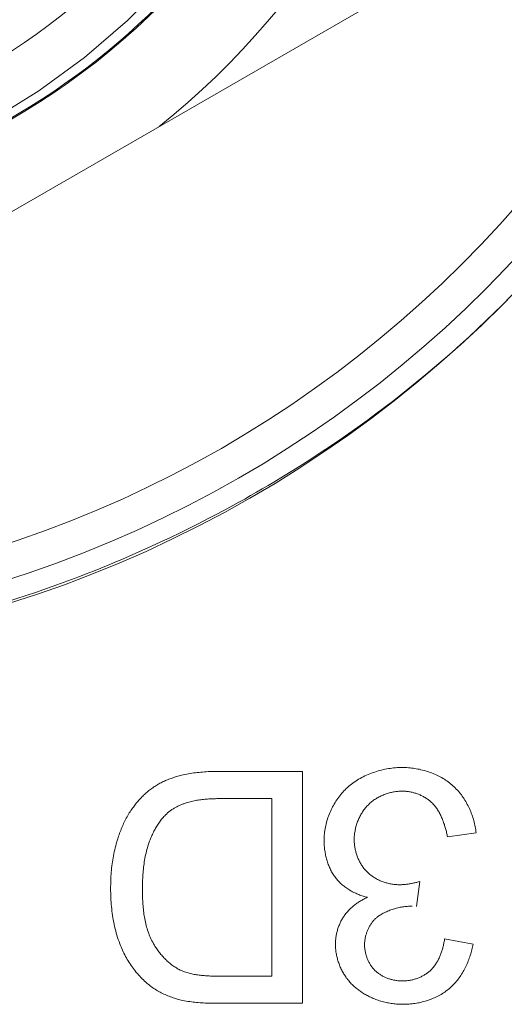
# Model space of a CAD drawing. Header units: millimetres. Extents: x 3925 to 5043, y -86 to 778.
# Tile 54 of 256: x 4282.44 to 4283.49, y -10.04 to -7.9. Entities that reach past the tile are written whole.
import ezdxf

# ---------------------------------------------------------------- set-up
doc = ezdxf.new("R2010")
doc.units = ezdxf.units.MM
doc.header["$LTSCALE"] = 46.255
for name, color, linetype in [('61-8RRB5G101DXF_CONTINUOUS_LINE', 7, 'CONTINUOUS'), ('792-MOLEX-73DXF_CONTINUOUS_LINE', 7, 'CONTINUOUS'), ('H30K-IO-LABEDXF_CONTINUOUS_LINE', 7, 'CONTINUOUS'), ('H30K-REAR-CODXF_CONTINUOUS_LINE', 7, 'CONTINUOUS'), ('LABEL-IO-H30DXF_CONTINUOUS_LINE', 7, 'CONTINUOUS')]:
    doc.layers.add(name, color=color, linetype=linetype)

msp = doc.modelspace()

# ---------------------------------------------------------------- linework, layer by layer
at = {"layer": '61-8RRB5G101DXF_CONTINUOUS_LINE', "color": 7, "linetype": 'Continuous', "lineweight": 0}
msp.add_line((4281.6338, -8.7696), (4283.3838, -7.7593), dxfattribs=at)
msp.add_circle((4281.6338, -6.7489), 1.575, dxfattribs=at)
msp.add_arc((4281.6338, -6.7489), 1.7707, 308.7749, 351.2251, dxfattribs=at)
at = {"layer": '792-MOLEX-73DXF_CONTINUOUS_LINE', "color": 7, "linetype": 'Continuous', "lineweight": 0}
msp.add_lwpolyline([(4282.7604, -7.8111), (4282.6738, -7.8984), (4282.5805, -7.9787), (4282.481, -8.0514), (4282.376, -8.116), (4282.2661, -8.1722), (4282.152, -8.2195), (4282.0344, -8.2577), (4281.9141, -8.2864)], dxfattribs=at)
msp.add_circle((4281.6338, -6.7489), 1.2065, dxfattribs=at)
for radius, start, end in [(1.4487, 108.0439, 71.9561), (1.5725, 282.1111, 61.1628)]:
    msp.add_arc((4281.6338, -6.7489), radius, start, end, dxfattribs=at)
at = {"layer": 'H30K-IO-LABEDXF_CONTINUOUS_LINE', "color": 7, "linetype": 'Continuous', "lineweight": 0}
for p, q in [((4283.2843, -8.7014), (4283.2535, -8.7256)), ((4282.8686, -9.5338), (4283.0548, -9.5337)), ((4283.0548, -9.5337), (4283.0548, -10.0389)), ((4282.8771, -9.593), (4282.8712, -9.5931)), ((4282.9877, -9.593), (4282.8771, -9.593)), ((4282.9877, -9.9796), (4282.9877, -9.593)), ((4283.4327, -9.6678), (4283.3706, -9.6763)), ((4283.3102, -9.7736), (4283.3033, -9.828)), ((4283.3642, -9.8985), (4283.4263, -9.9098)), ((4282.8709, -9.9796), (4282.8818, -9.9796)), ((4282.8818, -9.9796), (4282.9877, -9.9796)), ((4283.0548, -10.0389), (4282.8732, -10.0389))]:
    msp.add_line(p, q, dxfattribs=at)
for points in [[(4283.5628, -8.4414), (4283.5449, -8.4607), (4283.5268, -8.4798), (4283.5085, -8.4987), (4283.49, -8.5175), (4283.4721, -8.5351), (4283.4541, -8.5526), (4283.4359, -8.5699), (4283.4175, -8.587), (4283.399, -8.6039), (4283.3803, -8.6206), (4283.3614, -8.6371), (4283.3424, -8.6535), (4283.3232, -8.6696), (4283.3038, -8.6856), (4283.2843, -8.7014)], [(4283.2535, -8.7256), (4283.2342, -8.7404), (4283.2148, -8.755), (4283.1953, -8.7694), (4283.1756, -8.7837), (4283.1557, -8.7977), (4283.1358, -8.8116), (4283.1157, -8.8253), (4283.0955, -8.8388), (4283.0751, -8.8522), (4283.0547, -8.8653), (4283.0341, -8.8782), (4283.0134, -8.891), (4282.9926, -8.9036)], [(4282.9926, -8.9036), (4282.9799, -8.9111), (4282.9672, -8.9185), (4282.9545, -8.9259), (4282.9417, -8.9332), (4282.9289, -8.9405), (4282.9161, -8.9476), (4282.9032, -8.9547), (4282.8903, -8.9618)], [(4282.8903, -8.9618), (4282.87, -8.9726), (4282.8497, -8.9832), (4282.8293, -8.9937), (4282.8088, -9.004), (4282.7882, -9.0142), (4282.7675, -9.0241), (4282.7467, -9.0339), (4282.7259, -9.0435), (4282.705, -9.053), (4282.684, -9.0622), (4282.663, -9.0713)], [(4282.663, -9.0713), (4282.6472, -9.0779), (4282.6315, -9.0845), (4282.6156, -9.0909), (4282.5998, -9.0973), (4282.5839, -9.1035), (4282.568, -9.1097), (4282.5521, -9.1157), (4282.5361, -9.1217), (4282.5201, -9.1275)], [(4282.5201, -9.1275), (4282.4977, -9.1355), (4282.4753, -9.1432), (4282.4529, -9.1508), (4282.4304, -9.1582), (4282.4078, -9.1654), (4282.3852, -9.1723), (4282.3625, -9.1791), (4282.3398, -9.1857), (4282.3171, -9.1921), (4282.2943, -9.1982), (4282.2714, -9.2042)], [(4282.731, -9.5677), (4282.7332, -9.5663), (4282.7354, -9.5649), (4282.7377, -9.5635), (4282.7399, -9.5622), (4282.7422, -9.5609), (4282.7445, -9.5597), (4282.7468, -9.5584), (4282.7492, -9.5573), (4282.7516, -9.5561), (4282.754, -9.555), (4282.7564, -9.5539), (4282.7588, -9.5529), (4282.7612, -9.5519), (4282.7637, -9.5509), (4282.7661, -9.55), (4282.7686, -9.5491), (4282.7711, -9.5482), (4282.7736, -9.5474), (4282.7761, -9.5466), (4282.7786, -9.5458), (4282.7811, -9.545), (4282.7836, -9.5443), (4282.7862, -9.5436), (4282.7887, -9.543), (4282.7912, -9.5423)], [(4282.7912, -9.5423), (4282.795, -9.5414), (4282.7988, -9.5406), (4282.8026, -9.5398), (4282.8065, -9.5391), (4282.8103, -9.5384), (4282.8142, -9.5378), (4282.818, -9.5372), (4282.8219, -9.5367), (4282.8258, -9.5362), (4282.8296, -9.5358), (4282.8335, -9.5354), (4282.8374, -9.5351), (4282.8413, -9.5348), (4282.8452, -9.5345), (4282.8491, -9.5343), (4282.853, -9.5341), (4282.8569, -9.534), (4282.8608, -9.5339), (4282.8647, -9.5338), (4282.8686, -9.5338)], [(4283.15, -9.5712), (4283.1527, -9.5687), (4283.1555, -9.5662), (4283.1584, -9.5638), (4283.1613, -9.5615), (4283.1644, -9.5593), (4283.1674, -9.5571), (4283.1706, -9.5549), (4283.1738, -9.5529), (4283.177, -9.5509), (4283.1803, -9.549), (4283.1837, -9.5472), (4283.1871, -9.5454), (4283.1905, -9.5437), (4283.194, -9.5421), (4283.1975, -9.5406), (4283.2011, -9.5391), (4283.2047, -9.5377), (4283.2083, -9.5364), (4283.212, -9.5351), (4283.2156, -9.5339), (4283.2193, -9.5328), (4283.2231, -9.5318), (4283.2268, -9.5308), (4283.2306, -9.5299), (4283.2343, -9.5291), (4283.2381, -9.5284), (4283.2419, -9.5277), (4283.2457, -9.5272), (4283.2494, -9.5267), (4283.2532, -9.5262), (4283.257, -9.5259), (4283.2608, -9.5256), (4283.2645, -9.5254), (4283.2683, -9.5253), (4283.272, -9.5253)], [(4283.272, -9.5253), (4283.2754, -9.5253), (4283.2788, -9.5254), (4283.2821, -9.5256), (4283.2855, -9.5258), (4283.2889, -9.5261), (4283.2923, -9.5265), (4283.2957, -9.5269), (4283.2991, -9.5274), (4283.3025, -9.5279), (4283.3059, -9.5286), (4283.3093, -9.5292), (4283.3127, -9.53), (4283.3161, -9.5308), (4283.3194, -9.5317), (4283.3228, -9.5327), (4283.3261, -9.5337), (4283.3294, -9.5347), (4283.3327, -9.5359), (4283.3359, -9.5371), (4283.3391, -9.5384), (4283.3423, -9.5397), (4283.3455, -9.5411), (4283.3486, -9.5426), (4283.3517, -9.5441), (4283.3547, -9.5457), (4283.3577, -9.5473), (4283.3607, -9.549), (4283.3636, -9.5508), (4283.3664, -9.5527), (4283.3692, -9.5546), (4283.372, -9.5565), (4283.3747, -9.5586), (4283.3773, -9.5606), (4283.3799, -9.5628), (4283.3824, -9.565)], [(4282.6849, -9.6135), (4282.6865, -9.6114), (4282.6881, -9.6093), (4282.6896, -9.6072), (4282.6913, -9.6052), (4282.6929, -9.6031), (4282.6946, -9.6011), (4282.6963, -9.5991), (4282.698, -9.5971), (4282.6997, -9.5952), (4282.7015, -9.5932), (4282.7033, -9.5913), (4282.7051, -9.5894), (4282.7069, -9.5876), (4282.7088, -9.5857), (4282.7107, -9.5839), (4282.7126, -9.5822), (4282.7146, -9.5804), (4282.7165, -9.5787), (4282.7185, -9.577), (4282.7205, -9.5754), (4282.7226, -9.5738), (4282.7247, -9.5722), (4282.7268, -9.5707), (4282.7289, -9.5692), (4282.731, -9.5677)], [(4283.1018, -9.6835), (4283.1018, -9.68), (4283.102, -9.6765), (4283.1022, -9.673), (4283.1025, -9.6695), (4283.1029, -9.666), (4283.1034, -9.6624), (4283.104, -9.6589), (4283.1046, -9.6554), (4283.1054, -9.6519), (4283.1062, -9.6484), (4283.1071, -9.6449), (4283.1081, -9.6414), (4283.1091, -9.638), (4283.1103, -9.6345), (4283.1115, -9.6311), (4283.1128, -9.6277), (4283.1141, -9.6243), (4283.1156, -9.621), (4283.1171, -9.6177), (4283.1186, -9.6144), (4283.1203, -9.6112), (4283.122, -9.608), (4283.1238, -9.6049), (4283.1256, -9.6018), (4283.1275, -9.5987), (4283.1295, -9.5957), (4283.1316, -9.5927), (4283.1337, -9.5898), (4283.1358, -9.587), (4283.138, -9.5842), (4283.1403, -9.5815), (4283.1426, -9.5788), (4283.145, -9.5762), (4283.1475, -9.5737), (4283.15, -9.5712)], [(4283.2716, -9.5768), (4283.2693, -9.5768), (4283.267, -9.5769), (4283.2647, -9.577), (4283.2624, -9.5772), (4283.26, -9.5775), (4283.2577, -9.5778), (4283.2554, -9.5781), (4283.2531, -9.5785), (4283.2508, -9.579), (4283.2485, -9.5795), (4283.2462, -9.58), (4283.2439, -9.5806), (4283.2416, -9.5813), (4283.2393, -9.582), (4283.2371, -9.5827), (4283.2348, -9.5835), (4283.2326, -9.5844), (4283.2304, -9.5853), (4283.2282, -9.5862), (4283.226, -9.5872), (4283.2239, -9.5882), (4283.2218, -9.5893), (4283.2197, -9.5904), (4283.2176, -9.5916), (4283.2156, -9.5928), (4283.2136, -9.594), (4283.2117, -9.5953), (4283.2097, -9.5967), (4283.2078, -9.598), (4283.206, -9.5994), (4283.2042, -9.6009), (4283.2024, -9.6024), (4283.2007, -9.6039), (4283.199, -9.6055), (4283.1974, -9.6071)], [(4283.3343, -9.6001), (4283.3329, -9.5988), (4283.3314, -9.5975), (4283.3298, -9.5962), (4283.3282, -9.595), (4283.3266, -9.5939), (4283.325, -9.5928), (4283.3233, -9.5917), (4283.3216, -9.5906), (4283.3198, -9.5896), (4283.3181, -9.5886), (4283.3163, -9.5877), (4283.3145, -9.5868), (4283.3127, -9.5859), (4283.3108, -9.5851), (4283.3089, -9.5843), (4283.307, -9.5835), (4283.3051, -9.5828), (4283.3032, -9.5821), (4283.3013, -9.5815), (4283.2993, -9.5809), (4283.2974, -9.5803), (4283.2954, -9.5798), (4283.2934, -9.5793), (4283.2915, -9.5789), (4283.2895, -9.5785), (4283.2875, -9.5781), (4283.2855, -9.5778), (4283.2835, -9.5776), (4283.2815, -9.5773), (4283.2795, -9.5771), (4283.2775, -9.577), (4283.2755, -9.5769), (4283.2735, -9.5768), (4283.2716, -9.5768)], [(4283.3824, -9.565), (4283.3849, -9.5673), (4283.3873, -9.5697), (4283.3897, -9.5721), (4283.392, -9.5746), (4283.3943, -9.5771), (4283.3965, -9.5797), (4283.3986, -9.5824), (4283.4007, -9.5851), (4283.4027, -9.5879), (4283.4047, -9.5907), (4283.4066, -9.5936), (4283.4085, -9.5965), (4283.4103, -9.5995), (4283.412, -9.6025), (4283.4136, -9.6055), (4283.4152, -9.6086), (4283.4168, -9.6117), (4283.4183, -9.6149), (4283.4197, -9.6181), (4283.421, -9.6213), (4283.4223, -9.6245), (4283.4235, -9.6278), (4283.4247, -9.631), (4283.4257, -9.6343), (4283.4268, -9.6376), (4283.4277, -9.641), (4283.4286, -9.6443), (4283.4294, -9.6477), (4283.4301, -9.651), (4283.4308, -9.6544), (4283.4314, -9.6577), (4283.4319, -9.6611), (4283.4323, -9.6644), (4283.4327, -9.6678)], [(4282.8017, -9.6023), (4282.8, -9.6029), (4282.7983, -9.6035), (4282.7966, -9.6041), (4282.7949, -9.6047), (4282.7932, -9.6054), (4282.7915, -9.6061), (4282.7898, -9.6068), (4282.7881, -9.6075), (4282.7865, -9.6083), (4282.7848, -9.609), (4282.7832, -9.6098), (4282.7815, -9.6107), (4282.7799, -9.6115), (4282.7783, -9.6124), (4282.7767, -9.6133), (4282.7751, -9.6142), (4282.7736, -9.6151), (4282.772, -9.6161), (4282.7705, -9.6171), (4282.769, -9.6181), (4282.7675, -9.6192), (4282.766, -9.6203), (4282.7646, -9.6214), (4282.7632, -9.6225), (4282.7618, -9.6236), (4282.7604, -9.6248), (4282.7591, -9.626), (4282.7577, -9.6273), (4282.7564, -9.6285)], [(4282.8712, -9.5931), (4282.8683, -9.5931), (4282.8654, -9.5932), (4282.8624, -9.5932), (4282.8595, -9.5933), (4282.8565, -9.5935), (4282.8536, -9.5936), (4282.8506, -9.5938), (4282.8477, -9.594), (4282.8448, -9.5942), (4282.8418, -9.5944), (4282.8389, -9.5947), (4282.836, -9.595), (4282.8331, -9.5954), (4282.8302, -9.5958), (4282.8273, -9.5962), (4282.8244, -9.5967), (4282.8215, -9.5972), (4282.8186, -9.5978), (4282.8158, -9.5984), (4282.8129, -9.5991), (4282.8101, -9.5998), (4282.8073, -9.6006), (4282.8045, -9.6014), (4282.8017, -9.6023)], [(4283.1974, -9.6071), (4283.1958, -9.6088), (4283.1942, -9.6105), (4283.1927, -9.6123), (4283.1912, -9.6141), (4283.1897, -9.6159), (4283.1883, -9.6178), (4283.187, -9.6197), (4283.1856, -9.6217), (4283.1844, -9.6237), (4283.1831, -9.6257), (4283.1819, -9.6277), (4283.1808, -9.6298), (4283.1797, -9.6319), (4283.1786, -9.6341), (4283.1776, -9.6363), (4283.1766, -9.6384), (4283.1757, -9.6407), (4283.1748, -9.6429), (4283.174, -9.6451), (4283.1732, -9.6474), (4283.1725, -9.6497), (4283.1718, -9.652), (4283.1711, -9.6543), (4283.1705, -9.6566), (4283.17, -9.6589), (4283.1695, -9.6613), (4283.1691, -9.6636), (4283.1687, -9.6659), (4283.1683, -9.6683), (4283.168, -9.6706), (4283.1678, -9.673), (4283.1676, -9.6753), (4283.1675, -9.6776), (4283.1674, -9.6799), (4283.1674, -9.6823)], [(4283.3706, -9.6763), (4283.3701, -9.674), (4283.3696, -9.6718), (4283.3691, -9.6695), (4283.3686, -9.6673), (4283.3681, -9.665), (4283.3675, -9.6627), (4283.3669, -9.6605), (4283.3663, -9.6582), (4283.3656, -9.656), (4283.365, -9.6537), (4283.3643, -9.6515), (4283.3636, -9.6492), (4283.3628, -9.647), (4283.362, -9.6448), (4283.3612, -9.6425), (4283.3604, -9.6404), (4283.3595, -9.6382), (4283.3586, -9.636), (4283.3577, -9.6339), (4283.3567, -9.6317), (4283.3557, -9.6296), (4283.3547, -9.6275), (4283.3536, -9.6255), (4283.3525, -9.6235), (4283.3513, -9.6214), (4283.3502, -9.6195), (4283.3489, -9.6175), (4283.3477, -9.6156), (4283.3464, -9.6137), (4283.345, -9.6119), (4283.3436, -9.6101), (4283.3422, -9.6083), (4283.3407, -9.6066), (4283.3392, -9.6049), (4283.3376, -9.6032), (4283.336, -9.6016), (4283.3343, -9.6001)], [(4282.6505, -9.6871), (4282.6514, -9.684), (4282.6524, -9.6809), (4282.6534, -9.6778), (4282.6545, -9.6747), (4282.6556, -9.6716), (4282.6567, -9.6685), (4282.6578, -9.6654), (4282.659, -9.6624), (4282.6602, -9.6593), (4282.6614, -9.6563), (4282.6627, -9.6533), (4282.664, -9.6503), (4282.6654, -9.6473), (4282.6668, -9.6443), (4282.6682, -9.6414), (4282.6697, -9.6385), (4282.6712, -9.6356), (4282.6728, -9.6327), (4282.6744, -9.6299), (4282.676, -9.6271), (4282.6777, -9.6243), (4282.6795, -9.6215), (4282.6812, -9.6188), (4282.6831, -9.6161), (4282.6849, -9.6135)], [(4282.7564, -9.6285), (4282.7547, -9.6303), (4282.7529, -9.6322), (4282.7512, -9.6341), (4282.7496, -9.6361), (4282.7479, -9.638), (4282.7464, -9.6401), (4282.7448, -9.6421), (4282.7433, -9.6442), (4282.7418, -9.6463), (4282.7404, -9.6484), (4282.739, -9.6506), (4282.7376, -9.6528), (4282.7363, -9.655), (4282.735, -9.6572), (4282.7337, -9.6595), (4282.7325, -9.6617), (4282.7313, -9.664), (4282.7302, -9.6664), (4282.729, -9.6687), (4282.7279, -9.671), (4282.7269, -9.6734), (4282.7258, -9.6758), (4282.7248, -9.6782), (4282.7239, -9.6805), (4282.7229, -9.683), (4282.722, -9.6854), (4282.7212, -9.6878), (4282.7203, -9.6902), (4282.7195, -9.6926)], [(4282.6371, -9.789), (4282.6371, -9.7846), (4282.6372, -9.7801), (4282.6373, -9.7756), (4282.6374, -9.7711), (4282.6376, -9.7666), (4282.6378, -9.7621), (4282.6381, -9.7577), (4282.6385, -9.7532), (4282.6389, -9.7487), (4282.6393, -9.7442), (4282.6398, -9.7397), (4282.6403, -9.7353), (4282.641, -9.7308), (4282.6416, -9.7264), (4282.6424, -9.722), (4282.6431, -9.7175), (4282.644, -9.7131), (4282.6449, -9.7088), (4282.6459, -9.7044), (4282.6469, -9.7), (4282.6481, -9.6957), (4282.6492, -9.6914), (4282.6505, -9.6871)], [(4282.7195, -9.6926), (4282.7183, -9.6964), (4282.7172, -9.7001), (4282.7161, -9.7039), (4282.7151, -9.7077), (4282.7142, -9.7116), (4282.7133, -9.7154), (4282.7125, -9.7193), (4282.7118, -9.7231), (4282.7111, -9.727), (4282.7104, -9.7309), (4282.7098, -9.7349), (4282.7093, -9.7388), (4282.7088, -9.7427), (4282.7083, -9.7466), (4282.7079, -9.7506), (4282.7076, -9.7545), (4282.7073, -9.7585), (4282.707, -9.7624), (4282.7068, -9.7664), (4282.7066, -9.7704), (4282.7065, -9.7743), (4282.7064, -9.7783), (4282.7063, -9.7822), (4282.7062, -9.7862), (4282.7062, -9.7901)], [(4283.1264, -9.765), (4283.125, -9.763), (4283.1235, -9.761), (4283.1221, -9.7589), (4283.1208, -9.7568), (4283.1195, -9.7546), (4283.1182, -9.7524), (4283.117, -9.7502), (4283.1159, -9.7479), (4283.1148, -9.7456), (4283.1137, -9.7433), (4283.1127, -9.741), (4283.1118, -9.7386), (4283.1109, -9.7362), (4283.11, -9.7338), (4283.1092, -9.7314), (4283.1084, -9.7289), (4283.1077, -9.7265), (4283.107, -9.724), (4283.1063, -9.7215), (4283.1057, -9.719), (4283.1052, -9.7165), (4283.1047, -9.714), (4283.1042, -9.7114), (4283.1038, -9.7089), (4283.1034, -9.7063), (4283.103, -9.7038), (4283.1027, -9.7013), (4283.1025, -9.6987), (4283.1023, -9.6962), (4283.1021, -9.6936), (4283.1019, -9.6911), (4283.1018, -9.6886), (4283.1018, -9.6861), (4283.1018, -9.6835)], [(4283.1674, -9.6823), (4283.1674, -9.6844), (4283.1675, -9.6865), (4283.1676, -9.6886), (4283.1677, -9.6908), (4283.1679, -9.6929), (4283.1682, -9.695), (4283.1685, -9.6972), (4283.1688, -9.6993), (4283.1692, -9.7015), (4283.1697, -9.7036), (4283.1701, -9.7057), (4283.1706, -9.7078), (4283.1712, -9.71), (4283.1718, -9.7121), (4283.1724, -9.7141), (4283.1731, -9.7162), (4283.1739, -9.7183), (4283.1746, -9.7203), (4283.1755, -9.7224), (4283.1763, -9.7244), (4283.1772, -9.7264), (4283.1781, -9.7284), (4283.1791, -9.7303), (4283.1801, -9.7322), (4283.1812, -9.7341), (4283.1823, -9.736), (4283.1834, -9.7378), (4283.1846, -9.7396), (4283.1858, -9.7414), (4283.1871, -9.7432), (4283.1884, -9.7449), (4283.1897, -9.7465), (4283.191, -9.7482), (4283.1925, -9.7498), (4283.1939, -9.7513), (4283.1954, -9.7528)], [(4283.1954, -9.7528), (4283.1969, -9.7543), (4283.1985, -9.7557), (4283.2001, -9.7571), (4283.2017, -9.7585), (4283.2034, -9.7598), (4283.2051, -9.7611), (4283.2069, -9.7623), (4283.2087, -9.7635), (4283.2105, -9.7647), (4283.2124, -9.7658), (4283.2142, -9.7669), (4283.2162, -9.768), (4283.2181, -9.769), (4283.2201, -9.7699), (4283.222, -9.7709), (4283.224, -9.7718), (4283.2261, -9.7726), (4283.2281, -9.7734), (4283.2302, -9.7742), (4283.2323, -9.7749), (4283.2343, -9.7756), (4283.2365, -9.7762), (4283.2386, -9.7768), (4283.2407, -9.7774), (4283.2428, -9.7779), (4283.245, -9.7783), (4283.2471, -9.7787), (4283.2493, -9.7791), (4283.2514, -9.7795), (4283.2536, -9.7798), (4283.2557, -9.78), (4283.2579, -9.7802), (4283.26, -9.7804), (4283.2621, -9.7805), (4283.2643, -9.7805), (4283.2664, -9.7806)], [(4283.1961, -9.808), (4283.1937, -9.8074), (4283.1914, -9.8068), (4283.189, -9.8061), (4283.1867, -9.8054), (4283.1844, -9.8047), (4283.1821, -9.8039), (4283.1798, -9.8031), (4283.1775, -9.8022), (4283.1752, -9.8013), (4283.1729, -9.8003), (4283.1706, -9.7993), (4283.1684, -9.7982), (4283.1662, -9.7972), (4283.164, -9.796), (4283.1618, -9.7948), (4283.1596, -9.7936), (4283.1575, -9.7924), (4283.1554, -9.7911), (4283.1533, -9.7897), (4283.1513, -9.7883), (4283.1492, -9.7869), (4283.1472, -9.7854), (4283.1453, -9.7839), (4283.1434, -9.7824), (4283.1415, -9.7808), (4283.1396, -9.7792), (4283.1378, -9.7776), (4283.1361, -9.7759), (4283.1344, -9.7742), (4283.1327, -9.7724), (4283.1311, -9.7706), (4283.1295, -9.7688), (4283.1279, -9.7669), (4283.1264, -9.765)], [(4283.2664, -9.7806), (4283.2682, -9.7805), (4283.2701, -9.7805), (4283.2719, -9.7804), (4283.2738, -9.7803), (4283.2756, -9.7802), (4283.2775, -9.78), (4283.2793, -9.7798), (4283.2812, -9.7796), (4283.283, -9.7794), (4283.2848, -9.7791), (4283.2867, -9.7788), (4283.2885, -9.7785), (4283.2903, -9.7782), (4283.2922, -9.7778), (4283.294, -9.7775), (4283.2958, -9.7771), (4283.2976, -9.7767), (4283.2994, -9.7763), (4283.3012, -9.7759), (4283.3031, -9.7754), (4283.3049, -9.775), (4283.3067, -9.7745), (4283.3102, -9.7736)], [(4282.6569, -9.9092), (4282.6553, -9.9046), (4282.6537, -9.9), (4282.6521, -9.8954), (4282.6507, -9.8907), (4282.6494, -9.886), (4282.6481, -9.8813), (4282.6469, -9.8766), (4282.6458, -9.8718), (4282.6447, -9.867), (4282.6437, -9.8622), (4282.6428, -9.8574), (4282.642, -9.8525), (4282.6412, -9.8477), (4282.6406, -9.8428), (4282.6399, -9.8379), (4282.6394, -9.8331), (4282.6389, -9.8282), (4282.6384, -9.8233), (4282.6381, -9.8184), (4282.6378, -9.8135), (4282.6375, -9.8086), (4282.6373, -9.8037), (4282.6372, -9.7988), (4282.6371, -9.7939), (4282.6371, -9.789)], [(4282.7062, -9.7901), (4282.7062, -9.7937), (4282.7063, -9.7973), (4282.7063, -9.8009), (4282.7064, -9.8045), (4282.7065, -9.8081), (4282.7067, -9.8117), (4282.7069, -9.8153), (4282.7071, -9.819), (4282.7073, -9.8226), (4282.7076, -9.8263), (4282.7079, -9.8299), (4282.7083, -9.8335), (4282.7087, -9.8372), (4282.7091, -9.8408), (4282.7096, -9.8444), (4282.7102, -9.848), (4282.7108, -9.8516), (4282.7114, -9.8552), (4282.7122, -9.8587), (4282.7129, -9.8623), (4282.7137, -9.8658), (4282.7146, -9.8693), (4282.7155, -9.8728), (4282.7165, -9.8762), (4282.7176, -9.8797), (4282.7187, -9.8831), (4282.7199, -9.8865), (4282.7212, -9.8898), (4282.7226, -9.8931), (4282.724, -9.8964), (4282.7255, -9.8996), (4282.727, -9.9028), (4282.7287, -9.906), (4282.7304, -9.9091), (4282.7322, -9.9121)], [(4283.144, -9.8506), (4283.1452, -9.8488), (4283.1464, -9.8471), (4283.1477, -9.8453), (4283.1491, -9.8436), (4283.1505, -9.8419), (4283.1519, -9.8402), (4283.1533, -9.8386), (4283.1548, -9.837), (4283.1564, -9.8354), (4283.1579, -9.8338), (4283.1595, -9.8323), (4283.1611, -9.8308), (4283.1628, -9.8293), (4283.1644, -9.8279), (4283.1661, -9.8265), (4283.1679, -9.8251), (4283.1696, -9.8238), (4283.1714, -9.8224), (4283.1732, -9.8211), (4283.175, -9.8199), (4283.1769, -9.8186), (4283.1787, -9.8174), (4283.1806, -9.8163), (4283.1825, -9.8151), (4283.1844, -9.814), (4283.1863, -9.8129), (4283.1882, -9.8119), (4283.1902, -9.8108), (4283.1921, -9.8098), (4283.1941, -9.8089), (4283.1961, -9.808)], [(4283.2933, -9.8272), (4283.2907, -9.8273), (4283.2882, -9.8273), (4283.2856, -9.8275), (4283.283, -9.8277), (4283.2804, -9.8279), (4283.2778, -9.8282), (4283.2752, -9.8285), (4283.2726, -9.8289), (4283.2701, -9.8293), (4283.2675, -9.8298), (4283.2649, -9.8303), (4283.2624, -9.8309), (4283.2598, -9.8315), (4283.2573, -9.8322), (4283.2548, -9.8329), (4283.2523, -9.8337), (4283.2498, -9.8345), (4283.2473, -9.8354), (4283.2448, -9.8363), (4283.2424, -9.8372), (4283.24, -9.8382), (4283.2376, -9.8393), (4283.2352, -9.8404), (4283.2329, -9.8415), (4283.2306, -9.8427), (4283.2283, -9.844), (4283.2261, -9.8452), (4283.2239, -9.8466), (4283.2217, -9.8479)], [(4283.1264, -9.91), (4283.1265, -9.9079), (4283.1265, -9.9058), (4283.1266, -9.9036), (4283.1268, -9.9015), (4283.127, -9.8993), (4283.1272, -9.8972), (4283.1275, -9.895), (4283.1279, -9.8929), (4283.1282, -9.8907), (4283.1286, -9.8886), (4283.1291, -9.8865), (4283.1296, -9.8844), (4283.1301, -9.8822), (4283.1307, -9.8801), (4283.1313, -9.878), (4283.132, -9.876), (4283.1327, -9.8739), (4283.1334, -9.8719), (4283.1342, -9.8698), (4283.135, -9.8678), (4283.1358, -9.8658), (4283.1367, -9.8638), (4283.1376, -9.8619), (4283.1386, -9.8599), (4283.1396, -9.858), (4283.1406, -9.8561), (4283.1417, -9.8543), (4283.1428, -9.8524), (4283.144, -9.8506)], [(4283.2217, -9.8479), (4283.2203, -9.8489), (4283.2189, -9.8499), (4283.2176, -9.8509), (4283.2162, -9.852), (4283.215, -9.8531), (4283.2137, -9.8543), (4283.2125, -9.8555), (4283.2113, -9.8567), (4283.2101, -9.858), (4283.2089, -9.8593), (4283.2078, -9.8607), (4283.2067, -9.862), (4283.2057, -9.8634), (4283.2047, -9.8649), (4283.2037, -9.8664), (4283.2027, -9.8678), (4283.2018, -9.8694), (4283.2009, -9.8709), (4283.2, -9.8725), (4283.1992, -9.8741), (4283.1984, -9.8757), (4283.1976, -9.8773), (4283.1969, -9.8789), (4283.1962, -9.8806), (4283.1955, -9.8822), (4283.1949, -9.8839), (4283.1943, -9.8856), (4283.1938, -9.8873), (4283.1933, -9.889), (4283.1928, -9.8908), (4283.1923, -9.8925), (4283.1919, -9.8942), (4283.1915, -9.8959), (4283.1912, -9.8977), (4283.1909, -9.8994), (4283.1907, -9.9011), (4283.1904, -9.9029), (4283.1903, -9.9046), (4283.1901, -9.9063), (4283.19, -9.908), (4283.19, -9.9097), (4283.1899, -9.9114)], [(4283.3332, -9.9673), (4283.3346, -9.9659), (4283.3361, -9.9644), (4283.3374, -9.9629), (4283.3388, -9.9614), (4283.3401, -9.9598), (4283.3413, -9.9582), (4283.3426, -9.9565), (4283.3438, -9.9549), (4283.3449, -9.9532), (4283.346, -9.9514), (4283.3471, -9.9497), (4283.3482, -9.9479), (4283.3492, -9.9461), (4283.3502, -9.9443), (4283.3511, -9.9424), (4283.352, -9.9405), (4283.3529, -9.9386), (4283.3537, -9.9367), (4283.3546, -9.9348), (4283.3553, -9.9328), (4283.3561, -9.9309), (4283.3568, -9.9289), (4283.3575, -9.9269), (4283.3582, -9.9249), (4283.3588, -9.9229), (4283.3594, -9.9209), (4283.36, -9.9188), (4283.3605, -9.9168), (4283.361, -9.9148), (4283.3615, -9.9127), (4283.362, -9.9107), (4283.3624, -9.9087), (4283.3628, -9.9066), (4283.3632, -9.9046), (4283.3636, -9.9026), (4283.3639, -9.9005), (4283.3642, -9.8985)], [(4282.7167, -9.9955), (4282.7139, -9.9931), (4282.7111, -9.9905), (4282.7083, -9.988), (4282.7056, -9.9853), (4282.703, -9.9827), (4282.7004, -9.9799), (4282.6978, -9.9771), (4282.6953, -9.9743), (4282.6929, -9.9714), (4282.6905, -9.9684), (4282.6881, -9.9654), (4282.6858, -9.9624), (4282.6836, -9.9593), (4282.6814, -9.9562), (4282.6793, -9.953), (4282.6772, -9.9498), (4282.6752, -9.9466), (4282.6732, -9.9433), (4282.6713, -9.94), (4282.6695, -9.9367), (4282.6677, -9.9333), (4282.666, -9.93), (4282.6643, -9.9266), (4282.6627, -9.9231), (4282.6612, -9.9197), (4282.6597, -9.9162), (4282.6583, -9.9127), (4282.6569, -9.9092)], [(4282.7322, -9.9121), (4282.7335, -9.9142), (4282.7348, -9.9163), (4282.7362, -9.9183), (4282.7375, -9.9204), (4282.739, -9.9224), (4282.7404, -9.9244), (4282.7419, -9.9264), (4282.7434, -9.9284), (4282.745, -9.9304), (4282.7466, -9.9323), (4282.7482, -9.9342), (4282.7498, -9.9361), (4282.7515, -9.938), (4282.7532, -9.9398), (4282.7549, -9.9416), (4282.7567, -9.9434), (4282.7585, -9.9451), (4282.7603, -9.9468), (4282.7622, -9.9485), (4282.764, -9.9501), (4282.7659, -9.9517), (4282.7679, -9.9533), (4282.7698, -9.9548), (4282.7718, -9.9563), (4282.7739, -9.9577), (4282.7759, -9.9591), (4282.778, -9.9604), (4282.7801, -9.9617), (4282.7822, -9.963), (4282.7843, -9.9642), (4282.7865, -9.9653), (4282.7887, -9.9664), (4282.7909, -9.9674), (4282.7931, -9.9684), (4282.7954, -9.9693)], [(4283.1449, -9.9751), (4283.1437, -9.973), (4283.1425, -9.9709), (4283.1413, -9.9687), (4283.1402, -9.9666), (4283.1392, -9.9644), (4283.1381, -9.9622), (4283.1371, -9.9599), (4283.1362, -9.9577), (4283.1353, -9.9554), (4283.1344, -9.9531), (4283.1336, -9.9508), (4283.1328, -9.9485), (4283.132, -9.9461), (4283.1313, -9.9438), (4283.1307, -9.9414), (4283.1301, -9.939), (4283.1295, -9.9366), (4283.129, -9.9342), (4283.1285, -9.9318), (4283.1281, -9.9294), (4283.1277, -9.927), (4283.1274, -9.9246), (4283.1271, -9.9221), (4283.1269, -9.9197), (4283.1267, -9.9173), (4283.1266, -9.9149), (4283.1265, -9.9125), (4283.1264, -9.91)], [(4283.1899, -9.9114), (4283.19, -9.9132), (4283.19, -9.9149), (4283.1901, -9.9167), (4283.1903, -9.9185), (4283.1905, -9.9202), (4283.1907, -9.922), (4283.191, -9.9238), (4283.1913, -9.9255), (4283.1916, -9.9273), (4283.192, -9.9291), (4283.1924, -9.9308), (4283.1929, -9.9326), (4283.1934, -9.9343), (4283.1939, -9.936), (4283.1945, -9.9377), (4283.1951, -9.9394), (4283.1957, -9.9411), (4283.1964, -9.9428), (4283.1971, -9.9445), (4283.1979, -9.9461), (4283.1987, -9.9478), (4283.1995, -9.9494), (4283.2003, -9.951), (4283.2012, -9.9525), (4283.2021, -9.9541), (4283.2031, -9.9556), (4283.2041, -9.9571), (4283.2051, -9.9585), (4283.2062, -9.96), (4283.2072, -9.9614), (4283.2084, -9.9627), (4283.2095, -9.9641), (4283.2107, -9.9654), (4283.2119, -9.9667), (4283.2131, -9.9679)], [(4283.4263, -9.9098), (4283.4257, -9.9129), (4283.4251, -9.916), (4283.4244, -9.9191), (4283.4236, -9.9222), (4283.4228, -9.9253), (4283.422, -9.9283), (4283.4211, -9.9314), (4283.4201, -9.9345), (4283.4191, -9.9376), (4283.418, -9.9406), (4283.4169, -9.9436), (4283.4158, -9.9466), (4283.4145, -9.9496), (4283.4133, -9.9526), (4283.412, -9.9556), (4283.4106, -9.9585), (4283.4092, -9.9614), (4283.4077, -9.9643), (4283.4061, -9.9671), (4283.4046, -9.9699), (4283.4029, -9.9727), (4283.4012, -9.9754), (4283.3995, -9.9781), (4283.3977, -9.9808), (4283.3959, -9.9834), (4283.394, -9.986), (4283.392, -9.9885), (4283.39, -9.991), (4283.388, -9.9934), (4283.3859, -9.9957), (4283.3837, -9.998), (4283.3815, -10.0003), (4283.3792, -10.0025), (4283.3769, -10.0046), (4283.3746, -10.0067)], [(4282.7954, -9.9693), (4282.7979, -9.9702), (4282.8005, -9.9711), (4282.8031, -9.972), (4282.8057, -9.9728), (4282.8083, -9.9735), (4282.8109, -9.9741), (4282.8135, -9.9748), (4282.8162, -9.9753), (4282.8189, -9.9759), (4282.8216, -9.9763), (4282.8242, -9.9768), (4282.827, -9.9772), (4282.8297, -9.9775), (4282.8324, -9.9779), (4282.8351, -9.9782), (4282.8378, -9.9784), (4282.8406, -9.9786), (4282.8433, -9.9788), (4282.8461, -9.979), (4282.8488, -9.9791), (4282.8516, -9.9793), (4282.8543, -9.9794), (4282.8571, -9.9794), (4282.8599, -9.9795), (4282.8626, -9.9796), (4282.8654, -9.9796), (4282.8709, -9.9796)], [(4283.2131, -9.9679), (4283.2144, -9.9691), (4283.2157, -9.9703), (4283.2171, -9.9714), (4283.2185, -9.9725), (4283.2199, -9.9736), (4283.2214, -9.9747), (4283.2228, -9.9757), (4283.2243, -9.9767), (4283.2259, -9.9776), (4283.2274, -9.9785), (4283.229, -9.9794), (4283.2306, -9.9803), (4283.2323, -9.9811), (4283.2339, -9.9818), (4283.2356, -9.9826), (4283.2373, -9.9833), (4283.239, -9.984), (4283.2407, -9.9846), (4283.2424, -9.9852), (4283.2442, -9.9858), (4283.2459, -9.9863), (4283.2477, -9.9868), (4283.2495, -9.9873), (4283.2512, -9.9877), (4283.253, -9.9881), (4283.2548, -9.9885), (4283.2566, -9.9888), (4283.2584, -9.9891), (4283.2602, -9.9894), (4283.262, -9.9896), (4283.2638, -9.9898), (4283.2656, -9.99), (4283.2674, -9.9901), (4283.2692, -9.9902), (4283.271, -9.9902), (4283.2727, -9.9902)], [(4283.2727, -9.9902), (4283.2746, -9.9902), (4283.2765, -9.9902), (4283.2783, -9.9901), (4283.2802, -9.9899), (4283.2821, -9.9897), (4283.2839, -9.9895), (4283.2858, -9.9893), (4283.2877, -9.989), (4283.2895, -9.9887), (4283.2914, -9.9883), (4283.2933, -9.9879), (4283.2951, -9.9874), (4283.297, -9.987), (4283.2988, -9.9864), (4283.3007, -9.9859), (4283.3025, -9.9853), (4283.3043, -9.9847), (4283.3061, -9.984), (4283.3079, -9.9833), (4283.3096, -9.9826), (4283.3114, -9.9818), (4283.3131, -9.981), (4283.3148, -9.9801), (4283.3165, -9.9792), (4283.3181, -9.9783), (4283.3198, -9.9774), (4283.3214, -9.9764), (4283.323, -9.9754), (4283.3245, -9.9743), (4283.326, -9.9732), (4283.3275, -9.9721), (4283.329, -9.971), (4283.3304, -9.9698), (4283.3318, -9.9685), (4283.3332, -9.9673)], [(4283.1982, -10.0233), (4283.1961, -10.0222), (4283.1939, -10.021), (4283.1918, -10.0198), (4283.1898, -10.0186), (4283.1877, -10.0174), (4283.1856, -10.0161), (4283.1836, -10.0148), (4283.1816, -10.0134), (4283.1796, -10.012), (4283.1776, -10.0105), (4283.1757, -10.0091), (4283.1738, -10.0076), (4283.1719, -10.006), (4283.17, -10.0044), (4283.1682, -10.0028), (4283.1664, -10.0012), (4283.1646, -9.9995), (4283.1628, -9.9978), (4283.1611, -9.9961), (4283.1595, -9.9943), (4283.1578, -9.9925), (4283.1562, -9.9907), (4283.1547, -9.9888), (4283.1531, -9.9869), (4283.1517, -9.985), (4283.1502, -9.9831), (4283.1488, -9.9811), (4283.1475, -9.9791), (4283.1462, -9.9771), (4283.1449, -9.9751)], [(4282.7908, -10.0317), (4282.7878, -10.031), (4282.7848, -10.0303), (4282.7819, -10.0295), (4282.7789, -10.0286), (4282.776, -10.0277), (4282.773, -10.0267), (4282.7701, -10.0257), (4282.7672, -10.0247), (4282.7643, -10.0236), (4282.7614, -10.0224), (4282.7586, -10.0212), (4282.7558, -10.0199), (4282.7529, -10.0186), (4282.7502, -10.0173), (4282.7474, -10.0159), (4282.7446, -10.0145), (4282.7419, -10.013), (4282.7393, -10.0114), (4282.7366, -10.0099), (4282.734, -10.0082), (4282.7314, -10.0066), (4282.7289, -10.0048), (4282.7263, -10.0031), (4282.7239, -10.0012), (4282.7214, -9.9994), (4282.719, -9.9975), (4282.7167, -9.9955)], [(4283.3746, -10.0067), (4283.3722, -10.0087), (4283.3697, -10.0106), (4283.3672, -10.0125), (4283.3646, -10.0143), (4283.362, -10.0161), (4283.3594, -10.0178), (4283.3567, -10.0194), (4283.3539, -10.021), (4283.3511, -10.0225), (4283.3483, -10.024), (4283.3454, -10.0254), (4283.3425, -10.0267), (4283.3396, -10.028), (4283.3367, -10.0292), (4283.3337, -10.0303), (4283.3306, -10.0314), (4283.3276, -10.0325), (4283.3245, -10.0335), (4283.3215, -10.0344), (4283.3184, -10.0352), (4283.3152, -10.036), (4283.3121, -10.0368), (4283.309, -10.0375), (4283.3058, -10.0381), (4283.3027, -10.0386), (4283.2995, -10.0391), (4283.2963, -10.0396), (4283.2932, -10.04), (4283.29, -10.0403), (4283.2868, -10.0406), (4283.2837, -10.0408), (4283.2805, -10.0409), (4283.2774, -10.041), (4283.2743, -10.041)], [(4282.8732, -10.0389), (4282.8656, -10.0389), (4282.8619, -10.0388), (4282.8581, -10.0388), (4282.8543, -10.0387), (4282.8505, -10.0386), (4282.8468, -10.0384), (4282.843, -10.0383), (4282.8392, -10.0381), (4282.8355, -10.0379), (4282.8317, -10.0376), (4282.8279, -10.0373), (4282.8242, -10.037), (4282.8204, -10.0366), (4282.8167, -10.0362), (4282.813, -10.0357), (4282.8092, -10.0352), (4282.8055, -10.0346), (4282.8018, -10.034), (4282.7981, -10.0333), (4282.7944, -10.0326), (4282.7908, -10.0317)], [(4283.2743, -10.041), (4283.2714, -10.041), (4283.2685, -10.0409), (4283.2656, -10.0408), (4283.2627, -10.0407), (4283.2597, -10.0404), (4283.2568, -10.0402), (4283.2539, -10.0399), (4283.251, -10.0395), (4283.2481, -10.0391), (4283.2452, -10.0386), (4283.2423, -10.0381), (4283.2395, -10.0375), (4283.2366, -10.0369), (4283.2337, -10.0363), (4283.2309, -10.0356), (4283.228, -10.0348), (4283.2252, -10.034), (4283.2224, -10.0332), (4283.2196, -10.0323), (4283.2169, -10.0313), (4283.2141, -10.0303), (4283.2114, -10.0293), (4283.2087, -10.0282), (4283.2061, -10.027), (4283.2034, -10.0258), (4283.2008, -10.0246), (4283.1982, -10.0233)]]:
    msp.add_lwpolyline(points, dxfattribs=at)
at = {"layer": 'H30K-REAR-CODXF_CONTINUOUS_LINE', "color": 7, "linetype": 'Continuous', "lineweight": 0}
for radius in [2.575, 2.5]:
    msp.add_circle((4281.6338, -6.6614), radius, dxfattribs=at)
at = {"layer": 'LABEL-IO-H30DXF_CONTINUOUS_LINE', "color": 7, "linetype": 'Continuous', "lineweight": 0}
msp.add_circle((4281.6338, -6.6614), 2.625, dxfattribs=at)

doc.saveas('drawing.dxf')
